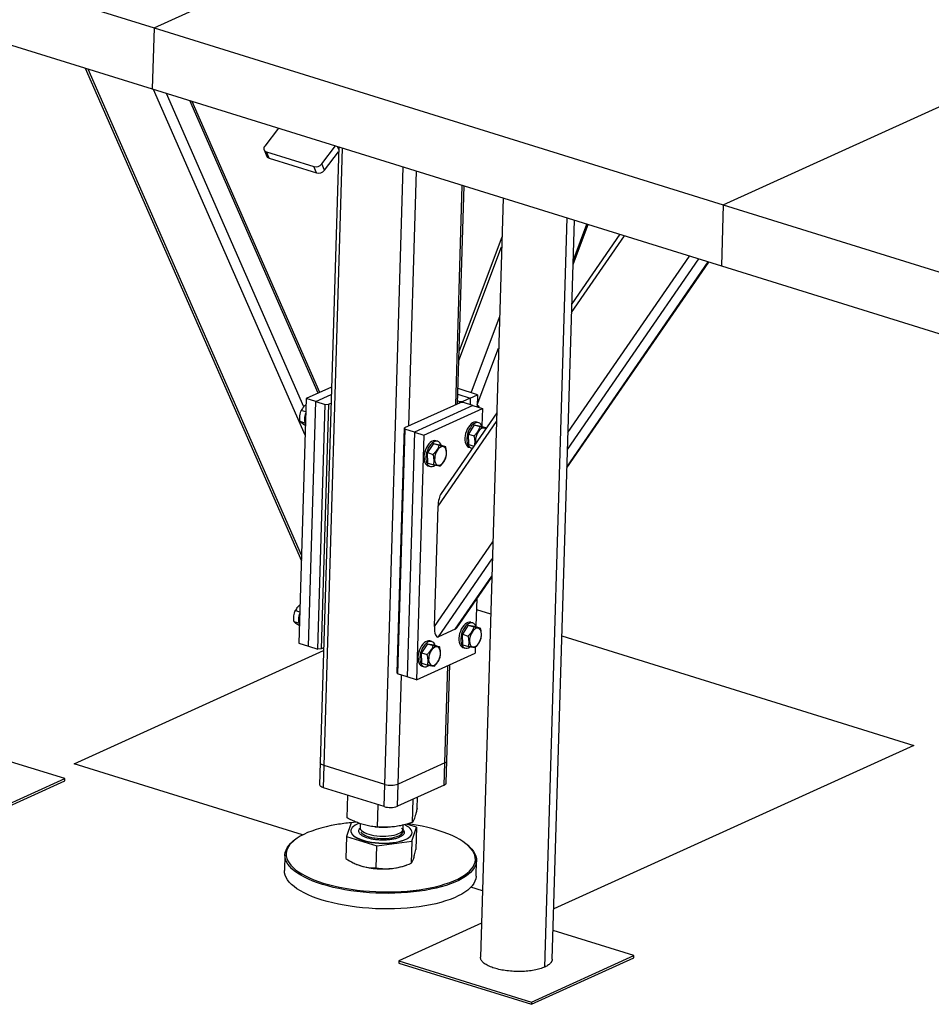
# Model space of a CAD drawing. Header units: millimetres. Extents: x 5 to 589, y 5 to 415.
# Tile 58 of 104: x 394 to 413, y 136 to 157. Entities that reach past the tile are written whole.
import ezdxf

# ---------------------------------------------------------------- set-up
doc = ezdxf.new("R2010")
doc.units = ezdxf.units.MM
doc.layers.add('TRAIT-FORT', color=4, linetype='Continuous', lineweight=25)

msp = doc.modelspace()

# ---------------------------------------------------------------- linework, layer by layer
at = {"layer": 'TRAIT-FORT', "color": 4, "linetype": 'Continuous', "lineweight": 25}
for p, q in [((396.44127, 156.6278), (404.69323, 160.37705)), ((384.56453, 160.32188), (396.44127, 156.6278)), ((384.52628, 159.04491), (396.40302, 155.35083)), ((396.44127, 156.6278), (396.40302, 155.35083)), ((396.44127, 156.6278), (408.31801, 152.93372)), ((408.31801, 152.93372), (416.56997, 156.68297)), ((395.00451, 155.78581), (399.51506, 145.50127)), ((399.51851, 145.61658), (395.06708, 155.76635)), ((396.40302, 155.35083), (408.27976, 151.65675)), ((399.59365, 148.12484), (396.42791, 155.34309)), ((399.56473, 148.71827), (396.69579, 155.25977)), ((399.86141, 149.00119), (397.18301, 155.10822)), ((399.89661, 149.01718), (397.2319, 155.09302)), ((399.03959, 154.53077), (398.75198, 154.15719)), ((399.93966, 153.78779), (400.22726, 154.16136)), ((398.73579, 154.0778), (398.79199, 153.94467)), ((398.78316, 154.03836), (399.77289, 153.73052)), ((398.83936, 153.90522), (398.78316, 154.03836)), ((400.29353, 154.14075), (399.90857, 141.2906)), ((399.98645, 141.22916), (400.37251, 154.11618)), ((399.99585, 153.65465), (400.29043, 154.03728)), ((400.292, 154.08975), (400.26699, 154.149)), ((398.83936, 153.90522), (399.82909, 153.59738)), ((399.99585, 153.65465), (399.93966, 153.78779)), ((399.82909, 153.59738), (399.77289, 153.73052)), ((401.2533, 140.83513), (401.63936, 153.72214)), ((401.75765, 148.3174), (401.91698, 153.6358)), ((402.73392, 148.76097), (402.87107, 153.33904)), ((402.77474, 148.77951), (402.91096, 153.32663)), ((403.7241, 153.07372), (403.24942, 137.22841)), ((408.31801, 152.93372), (408.27976, 151.65675)), ((408.31801, 152.93372), (420.19475, 149.23964)), ((404.59292, 137.02113), (405.06135, 152.65779)), ((404.74874, 137.18325), (405.21092, 152.61126)), ((405.18317, 151.68483), (405.49834, 152.52187)), ((405.18556, 151.76448), (405.47363, 152.52955)), ((406.15659, 152.31713), (405.15871, 150.86823)), ((403.69959, 152.25549), (402.80793, 149.88736)), ((405.15328, 150.68721), (406.2548, 152.28658)), ((402.80184, 149.68436), (403.69351, 152.05249)), ((405.05604, 147.44108), (408.01596, 151.7388)), ((405.05655, 147.45808), (408.00674, 151.74167)), ((405.06751, 147.82401), (407.80821, 151.80342)), ((405.07814, 148.17895), (407.61564, 151.86331)), ((408.27976, 151.65675), (420.1565, 147.96267)), ((403.05682, 149.01079), (403.64955, 150.58499)), ((403.18532, 148.76087), (403.63031, 149.94268)), ((400.1434, 149.12931), (399.61657, 148.88995)), ((403.19155, 148.96889), (402.78421, 149.09558)), ((399.61657, 148.88995), (399.46356, 143.78207)), ((399.81452, 148.82838), (399.61657, 148.88995)), ((399.6615, 143.7205), (399.81452, 148.82838)), ((399.81452, 148.82838), (400.1388, 148.97571)), ((399.81452, 148.82838), (400.01247, 148.76681)), ((402.77658, 148.8411), (402.81637, 148.82872)), ((402.78074, 148.97991), (403.03901, 148.89958)), ((402.81545, 148.79801), (402.81637, 148.82872)), ((402.81637, 148.82872), (402.88647, 148.83027)), ((402.88647, 148.83027), (402.88568, 148.80388)), ((403.03901, 148.89958), (402.88647, 148.83027)), ((403.03901, 148.89958), (403.03485, 148.76077)), ((403.03901, 148.89958), (403.19155, 148.96889)), ((403.19155, 148.96889), (403.18393, 148.7144)), ((399.60823, 148.61128), (399.51214, 148.64117)), ((399.85945, 143.65893), (400.01247, 148.76681)), ((400.08256, 148.76836), (399.92954, 143.66048)), ((400.01247, 148.76681), (400.08256, 148.76836)), ((400.08256, 148.76836), (400.13327, 148.7914)), ((402.82545, 148.80255), (401.66613, 148.27582)), ((403.09349, 148.74253), (401.87315, 148.18807)), ((402.0711, 148.12651), (403.29144, 148.68096)), ((402.89555, 148.8041), (402.82545, 148.80255)), ((403.09349, 148.74253), (402.89555, 148.8041)), ((403.09349, 148.74253), (403.29144, 148.68096)), ((403.29144, 148.68096), (403.28064, 148.32064)), ((399.58283, 148.37679), (399.48688, 148.40663)), ((402.36508, 146.63883), (403.58437, 148.40919)), ((403.58979, 148.59021), (402.4323, 146.90957)), ((401.51311, 143.16793), (401.66613, 148.27582)), ((401.67521, 148.24964), (401.52219, 143.14176)), ((401.66613, 148.27582), (401.67521, 148.24964)), ((401.87315, 148.18807), (401.67521, 148.24964)), ((403.12235, 148.33886), (402.99881, 148.14716)), ((403.12235, 148.33886), (403.24103, 148.30195)), ((403.12235, 148.33886), (403.25761, 148.31283)), ((403.21574, 148.38372), (403.17615, 148.39603)), ((403.25761, 148.31283), (403.37385, 148.27667)), ((401.87315, 148.18807), (401.72014, 143.08019)), ((401.87315, 148.18807), (402.0711, 148.12651)), ((402.0711, 148.12651), (401.91808, 143.01862)), ((402.3615, 147.9956), (402.32192, 148.00791)), ((402.99881, 148.14716), (403.11749, 148.11025)), ((403.01052, 147.92943), (402.99881, 148.14716)), ((402.26811, 147.95074), (402.14457, 147.75904)), ((402.26811, 147.95074), (402.38679, 147.91383)), ((402.26811, 147.95074), (402.40337, 147.92471)), ((402.40337, 147.92471), (402.52205, 147.88779)), ((403.01052, 147.92943), (403.11279, 147.89762)), ((403.0128, 147.87085), (403.05239, 147.85854)), ((402.14457, 147.75904), (402.26325, 147.72213)), ((402.15629, 147.54131), (402.14457, 147.75904)), ((402.15629, 147.54131), (402.27497, 147.5044)), ((402.15857, 147.48273), (402.19815, 147.47042)), ((402.28994, 144.13057), (402.36508, 146.63883)), ((402.28994, 144.13057), (403.50923, 145.90093)), ((402.37369, 143.91268), (403.49859, 145.546)), ((402.72454, 144.07208), (403.48763, 145.18007)), ((402.75662, 144.1024), (403.48712, 145.16306)), ((403.17236, 144.70604), (403.15545, 144.14146)), ((399.48303, 144.43211), (399.38694, 144.46199)), ((403.16583, 144.48794), (403.46412, 144.39516)), ((399.45763, 144.19761), (399.36168, 144.22746)), ((402.99715, 144.15969), (402.87361, 143.96799)), ((402.99715, 144.15969), (403.11583, 144.12277)), ((402.99715, 144.15969), (403.13241, 144.13365)), ((403.09054, 144.20454), (403.05095, 144.21685)), ((403.13241, 144.13365), (403.25109, 144.09674)), ((402.72454, 144.07208), (402.37369, 143.91268)), ((402.87361, 143.96799), (402.99229, 143.93107)), ((402.88533, 143.75025), (402.87361, 143.96799)), ((404.95094, 143.93271), (412.29334, 141.64897)), ((399.46356, 143.78207), (399.6615, 143.7205)), ((399.6615, 143.7205), (399.85945, 143.65893)), ((399.98026, 143.68352), (399.92954, 143.66048)), ((402.14292, 143.77157), (402.01938, 143.57987)), ((402.14292, 143.77157), (402.26159, 143.73465)), ((402.14292, 143.77157), (402.27817, 143.74553)), ((402.23631, 143.81642), (402.19672, 143.82874)), ((402.27817, 143.74553), (402.39685, 143.70862)), ((402.88533, 143.75025), (403.004, 143.71334)), ((402.8876, 143.69167), (402.92719, 143.67936)), ((403.14193, 143.69014), (403.13842, 143.57308)), ((394.76894, 141.26202), (399.97862, 143.62902)), ((399.92954, 143.66048), (399.85945, 143.65893)), ((401.91808, 143.01862), (403.13842, 143.57308)), ((402.01938, 143.57987), (402.13805, 143.54295)), ((402.03109, 143.36213), (402.01938, 143.57987)), ((402.03109, 143.36213), (402.14977, 143.32522)), ((402.03337, 143.30355), (402.07296, 143.29124)), ((402.50996, 141.28488), (402.57078, 143.31517)), ((402.55151, 141.32815), (402.6116, 143.33372)), ((401.52219, 143.14176), (401.51311, 143.16793)), ((401.72014, 143.08019), (401.52219, 143.14176)), ((401.53369, 140.84132), (401.60186, 143.11698)), ((401.91808, 143.01862), (401.72014, 143.08019)), ((412.29334, 141.64897), (404.78026, 138.23543)), ((394.57575, 140.95409), (392.89001, 141.47841)), ((399.53968, 139.77815), (394.76894, 141.26202)), ((399.90857, 141.2906), (399.89466, 140.82624)), ((399.97254, 140.76481), (399.98645, 141.22916)), ((401.2533, 140.83513), (399.98645, 141.22916)), ((402.50996, 141.28488), (401.53369, 140.84132)), ((402.49605, 140.82053), (402.50996, 141.28488)), ((402.5376, 140.8638), (402.55151, 141.32815)), ((392.43877, 139.93735), (394.57436, 140.90765)), ((392.44016, 139.98379), (394.57575, 140.95409)), ((394.57436, 140.90765), (394.57575, 140.95409)), ((401.23939, 140.37077), (401.2533, 140.83513)), ((401.51978, 140.37696), (401.53369, 140.84132)), ((402.49605, 140.82053), (401.51978, 140.37696)), ((401.23939, 140.37077), (399.97254, 140.76481)), ((400.46773, 140.1367), (400.4818, 140.60641)), ((401.10211, 139.94387), (401.11605, 140.40914)), ((401.83217, 140.04009), (401.84671, 140.52551)), ((401.92786, 140.32913), (401.93494, 140.56559)), ((400.55171, 140.03484), (400.45602, 139.7458)), ((400.65208, 140.04807), (400.55171, 140.03484)), ((400.74105, 140.01439), (400.73863, 139.93362)), ((401.63822, 139.90667), (401.64059, 139.98582)), ((401.91615, 139.93823), (401.70588, 140.00215)), ((400.54763, 139.86579), (400.5475, 139.86115)), ((401.05686, 139.94757), (401.08042, 139.94533)), ((401.29774, 139.93882), (401.31106, 139.93928)), ((401.63497, 139.88853), (401.63822, 139.90667)), ((401.82005, 139.79713), (401.82467, 139.82289)), ((401.82046, 139.64919), (401.91615, 139.93823)), ((401.82467, 139.82289), (401.82481, 139.82753)), ((401.91615, 139.93823), (401.90234, 139.47751)), ((399.36824, 139.66903), (399.34473, 139.65018)), ((400.45602, 139.7458), (400.44222, 139.28507)), ((400.45602, 139.7458), (401.0904, 139.55297)), ((401.0904, 139.55297), (401.82046, 139.64919)), ((401.82046, 139.64919), (401.80666, 139.18846)), ((399.17078, 139.36093), (399.16104, 139.03589)), ((401.0766, 139.09225), (401.0904, 139.55297)), ((403.01266, 139.5403), (402.99032, 139.56052)), ((400.65949, 139.16741), (400.66749, 139.16402)), ((403.15924, 138.91611), (403.16898, 139.24116)), ((401.66317, 139.13419), (401.70652, 139.14956)), ((403.29085, 138.61141), (403.05039, 138.6862)), ((403.2706, 137.93538), (401.54567, 137.15166)), ((406.4525, 137.26001), (404.76675, 137.78433)), ((401.54567, 137.15166), (401.54427, 137.10523)), ((401.54427, 137.10523), (404.31551, 136.24327)), ((401.54567, 137.15166), (404.3169, 136.28971)), ((404.31551, 136.24327), (406.4511, 137.21357)), ((404.3169, 136.28971), (406.4525, 137.26001)), ((406.4511, 137.21357), (406.4525, 137.26001)), ((404.3169, 136.28971), (404.31551, 136.24327))]:
    msp.add_line(p, q, dxfattribs=at)
at = {"layer": 'TRAIT-FORT', "color": 4, "linetype": 'Continuous', "lineweight": 25, "flags": 128}
for points in [[(403.17615, 148.39603), (403.17257, 148.39706), (403.14476, 148.39984), (403.11534, 148.39405), (403.08524, 148.37989), (403.05544, 148.3578), (403.0269, 148.32851), (403.00053, 148.29295), (402.97717, 148.25225), (402.95759, 148.20774), (402.94241, 148.16085)], [(403.28758, 148.3035), (403.27738, 148.32729), (403.25943, 148.35414), (403.23746, 148.3735), (403.21216, 148.38475), (403.18435, 148.38752), (403.15492, 148.38174), (403.12483, 148.36757), (403.09503, 148.34549), (403.06649, 148.3162), (403.04011, 148.28063), (403.01676, 148.23994), (402.99718, 148.19543), (402.982, 148.14853)], [(403.35896, 148.25505), (403.34772, 148.26381), (403.32575, 148.27251), (403.30145, 148.27271), (403.27589, 148.26441), (403.25019, 148.24796), (403.22547, 148.22408), (403.20282, 148.19382), (403.18321, 148.1585), (403.16751, 148.11966), (403.15641, 148.079), (403.15038, 148.0383), (403.1497, 147.99934)], [(402.32192, 148.00791), (402.31833, 148.00894), (402.29052, 148.01172), (402.2611, 148.00593), (402.231, 147.99177), (402.2012, 147.96969), (402.17266, 147.94039), (402.14629, 147.90483), (402.12294, 147.86413), (402.10335, 147.81962), (402.08817, 147.77273)], [(402.43334, 147.91538), (402.42314, 147.93917), (402.4052, 147.96602), (402.38322, 147.98538), (402.35792, 147.99663), (402.33011, 147.9994), (402.30069, 147.99362), (402.27059, 147.97946), (402.24079, 147.95737), (402.21225, 147.92808), (402.18588, 147.89251), (402.16253, 147.85182), (402.14294, 147.80731), (402.12776, 147.76041)], [(402.94241, 148.16085), (402.93211, 148.11307), (402.92704, 148.06594), (402.92734, 148.02099), (402.93302, 147.97965), (402.94389, 147.94325), (402.95959, 147.91297), (402.97964, 147.88977), (403.00337, 147.8744), (403.0128, 147.87085)], [(402.982, 148.14853), (402.9717, 148.10075), (402.96663, 148.05363), (402.96693, 148.00867), (402.97261, 147.96733), (402.98348, 147.93094), (402.99918, 147.90065), (403.01922, 147.87745), (403.04296, 147.86209), (403.06962, 147.85505), (403.08323, 147.8547)], [(403.1497, 147.99934), (403.15439, 147.96381), (403.1554, 147.95949)], [(402.29546, 147.61122), (402.30015, 147.57569), (402.31001, 147.54516), (402.32461, 147.52095), (402.3433, 147.50413), (402.36527, 147.49543), (402.38957, 147.49522), (402.41513, 147.50353), (402.44083, 147.51998), (402.46554, 147.54386), (402.4882, 147.57412), (402.50781, 147.60944), (402.52351, 147.64828), (402.53461, 147.68894), (402.54064, 147.72964), (402.54132, 147.7686), (402.53663, 147.80412), (402.52677, 147.83466), (402.51218, 147.85886), (402.49348, 147.87569), (402.47151, 147.88439), (402.44721, 147.88459), (402.42166, 147.87629), (402.39596, 147.85984), (402.37124, 147.83596), (402.34858, 147.8057), (402.32897, 147.77038), (402.31327, 147.73154), (402.30217, 147.69088), (402.29615, 147.65018), (402.29546, 147.61122)], [(402.08817, 147.77273), (402.07788, 147.72495), (402.0728, 147.67782), (402.07311, 147.63287), (402.07878, 147.59153), (402.08965, 147.55513), (402.10536, 147.52485), (402.1254, 147.50165), (402.14913, 147.48628), (402.15857, 147.48273)], [(402.12776, 147.76041), (402.11747, 147.71263), (402.11239, 147.66551), (402.1127, 147.62056), (402.11837, 147.57921), (402.12924, 147.54282), (402.14495, 147.51253), (402.16499, 147.48933), (402.18872, 147.47397), (402.21538, 147.46693), (402.24411, 147.46844), (402.274, 147.47845), (402.30406, 147.49665), (402.30481, 147.49721)], [(403.05095, 144.21685), (403.04737, 144.21788), (403.01956, 144.22066), (402.99014, 144.21487), (402.96004, 144.20071), (402.93024, 144.17863), (402.9017, 144.14933), (402.87533, 144.11377), (402.85198, 144.07308), (402.83239, 144.02857), (402.81721, 143.98167)], [(403.16238, 144.12433), (403.15218, 144.14811), (403.13424, 144.17496), (403.11226, 144.19432), (403.08696, 144.20557), (403.05915, 144.20835), (403.02973, 144.20256), (402.99963, 144.1884), (402.96983, 144.16631), (402.94129, 144.13702), (402.91492, 144.10145), (402.89157, 144.06076), (402.87198, 144.01625), (402.8568, 143.96936)], [(403.0245, 143.82016), (403.02919, 143.78464), (403.03905, 143.7541), (403.05364, 143.7299), (403.07234, 143.71307), (403.09431, 143.70437), (403.11861, 143.70417), (403.14417, 143.71247), (403.16987, 143.72892), (403.19458, 143.7528), (403.21724, 143.78306), (403.23685, 143.81838), (403.25255, 143.85722), (403.26365, 143.89788), (403.26968, 143.93858), (403.27036, 143.97754), (403.26567, 144.01307), (403.25581, 144.0436), (403.24122, 144.06781), (403.22252, 144.08463), (403.20055, 144.09333), (403.17625, 144.09354), (403.15069, 144.08523), (403.125, 144.06878), (403.10028, 144.0449), (403.07762, 144.01464), (403.05801, 143.97932), (403.04231, 143.94048), (403.03121, 143.89983), (403.02518, 143.85913), (403.0245, 143.82016)], [(402.81721, 143.98167), (402.80692, 143.93389), (402.80184, 143.88677), (402.80215, 143.84181), (402.80782, 143.80047), (402.81869, 143.76407), (402.8344, 143.73379), (402.85444, 143.71059), (402.87817, 143.69522), (402.8876, 143.69167)], [(402.8568, 143.96936), (402.84651, 143.92158), (402.84143, 143.87445), (402.84174, 143.8295), (402.84741, 143.78816), (402.85828, 143.75176), (402.87399, 143.72148), (402.89403, 143.69828), (402.91776, 143.68291), (402.94442, 143.67587), (402.97315, 143.67738), (403.00303, 143.6874), (403.0331, 143.70559), (403.03385, 143.70615)], [(402.19672, 143.82874), (402.19314, 143.82977), (402.16533, 143.83254), (402.1359, 143.82675), (402.10581, 143.81259), (402.07601, 143.79051), (402.04746, 143.76121), (402.02109, 143.72565), (401.99774, 143.68496), (401.97816, 143.64045), (401.96298, 143.59355)], [(402.30815, 143.73621), (402.29795, 143.75999), (402.28, 143.78684), (402.25802, 143.8062), (402.23272, 143.81745), (402.20492, 143.82023), (402.17549, 143.81444), (402.1454, 143.80028), (402.1156, 143.77819), (402.08705, 143.7489), (402.06068, 143.71334), (402.03733, 143.67264), (402.01775, 143.62813), (402.00256, 143.58124)], [(402.17027, 143.43204), (402.17496, 143.39652), (402.18481, 143.36599), (402.19941, 143.34178), (402.2181, 143.32496), (402.24008, 143.31625), (402.26437, 143.31605), (402.28993, 143.32435), (402.31563, 143.3408), (402.34035, 143.36468), (402.36301, 143.39494), (402.38261, 143.43026), (402.39831, 143.4691), (402.40942, 143.50976), (402.41544, 143.55046), (402.41612, 143.58942), (402.41143, 143.62495), (402.40157, 143.65548), (402.38698, 143.67969), (402.36829, 143.69651), (402.34631, 143.70521), (402.32201, 143.70542), (402.29646, 143.69711), (402.27076, 143.68066), (402.24604, 143.65678), (402.22338, 143.62652), (402.20378, 143.5912), (402.18808, 143.55237), (402.17697, 143.51171), (402.17095, 143.47101), (402.17027, 143.43204)], [(401.96298, 143.59355), (401.95268, 143.54577), (401.9476, 143.49865), (401.94791, 143.45369), (401.95359, 143.41235), (401.96445, 143.37595), (401.98016, 143.34567), (402.0002, 143.32247), (402.02393, 143.3071), (402.03337, 143.30355)], [(402.00256, 143.58124), (401.99227, 143.53346), (401.98719, 143.48633), (401.9875, 143.44138), (401.99318, 143.40004), (402.00404, 143.36364), (402.01975, 143.33336), (402.03979, 143.31016), (402.06352, 143.29479), (402.09018, 143.28775), (402.11892, 143.28926), (402.1488, 143.29928), (402.17887, 143.31747), (402.17962, 143.31803)], [(399.98645, 141.22916), (399.9579, 141.23984), (399.93514, 141.25223), (399.91904, 141.26587), (399.91022, 141.28023), (399.90857, 141.2906)], [(399.98645, 141.22916), (399.9579, 141.23984), (399.93514, 141.25223), (399.91904, 141.26587), (399.91022, 141.28023), (399.90857, 141.2906)], [(399.97254, 140.76481), (399.94399, 140.77548), (399.92123, 140.78788), (399.90512, 140.80152), (399.8963, 140.81588), (399.89466, 140.82624)], [(400.25265, 139.99481), (400.13796, 139.97364), (400.02788, 139.94958), (399.9229, 139.92272), (399.82349, 139.89318), (399.7301, 139.86111), (399.64314, 139.82664), (399.56301, 139.78992), (399.49005, 139.75113), (399.4246, 139.71043), (399.36695, 139.668), (399.31736, 139.62404), (399.27604, 139.57874), (399.24318, 139.5323), (399.21893, 139.48493), (399.2034, 139.43685), (399.19665, 139.38826), (399.19872, 139.33939), (399.20959, 139.29045), (399.22923, 139.24166), (399.25753, 139.19324), (399.29438, 139.14541), (399.33961, 139.09837), (399.39301, 139.05235), (399.45436, 139.00753), (399.52337, 138.96414), (399.59974, 138.92235), (399.68312, 138.88235), (399.77314, 138.84433), (399.86941, 138.80845), (399.97149, 138.77488), (400.07892, 138.74376), (400.19123, 138.71523), (400.30791, 138.68942), (400.42845, 138.66645), (400.5523, 138.64642), (400.67891, 138.62941), (400.80772, 138.61551), (400.93815, 138.60477), (401.06961, 138.59725), (401.20153, 138.59297), (401.33331, 138.59196), (401.46436, 138.59422), (401.5941, 138.59974), (401.72195, 138.6085), (401.84734, 138.62045), (401.9697, 138.63554), (402.0885, 138.65372), (402.20319, 138.67488), (402.31327, 138.69895), (402.41825, 138.72581), (402.51766, 138.75534), (402.61105, 138.78742), (402.69801, 138.82189), (402.77814, 138.8586), (402.8511, 138.8974), (402.91654, 138.9381), (402.9742, 138.98053), (403.02379, 139.02449), (403.06511, 139.06979), (403.09797, 139.11623), (403.12222, 139.16359), (403.13775, 139.21168), (403.1445, 139.26026), (403.14243, 139.30913), (403.13155, 139.35807), (403.11192, 139.40686), (403.08362, 139.45528), (403.04677, 139.50312), (403.00154, 139.55015), (402.94813, 139.59618), (402.88679, 139.64099), (402.81778, 139.68439), (402.74141, 139.72618), (402.65803, 139.76618), (402.568, 139.8042), (402.47174, 139.84007), (402.36966, 139.87365), (402.26223, 139.90477), (402.14992, 139.93329), (402.03323, 139.9591), (401.9127, 139.98207), (401.78885, 140.00211), (401.72982, 140.01046)], [(400.72278, 140.02125), (400.67951, 140.0036), (400.63709, 139.98151), (400.60238, 139.95753), (400.57587, 139.93199), (400.55793, 139.90525), (400.54881, 139.87769), (400.54863, 139.84969), (400.55741, 139.82166), (400.57501, 139.79397), (400.60119, 139.76702), (400.63559, 139.74119), (400.67771, 139.71684), (400.72697, 139.69431), (400.78268, 139.67393), (400.84406, 139.65596), (400.91024, 139.64068), (400.98029, 139.62828), (401.05323, 139.61895), (401.12804, 139.61282), (401.20367, 139.60997), (401.27905, 139.61044), (401.35313, 139.61423), (401.42486, 139.62128), (401.49325, 139.6315), (401.55733, 139.64473), (401.61619, 139.6608), (401.66902, 139.67948), (401.71508, 139.70051), (401.75371, 139.72358), (401.78437, 139.74839), (401.80663, 139.77457), (401.82019, 139.80177), (401.82019, 139.80177)], [(401.82019, 139.80177), (401.82485, 139.8296), (401.82054, 139.85767), (401.80733, 139.88558), (401.7854, 139.91294), (401.75506, 139.93938), (401.71673, 139.96451), (401.67096, 139.98799), (401.66371, 139.99125)], [(400.5475, 139.86115), (400.54849, 139.84505), (400.55727, 139.81701), (400.57487, 139.78932), (400.60105, 139.76238), (400.63545, 139.73655), (400.67757, 139.7122), (400.72683, 139.68967), (400.78254, 139.66928), (400.84392, 139.65132), (400.9101, 139.63603), (400.98015, 139.62364), (401.05309, 139.61431), (401.1279, 139.60817), (401.20353, 139.60532), (401.27891, 139.6058), (401.35299, 139.60959), (401.42472, 139.61664), (401.49311, 139.62685), (401.55719, 139.64009), (401.61605, 139.65616), (401.66888, 139.67484), (401.71494, 139.69586), (401.75357, 139.71894), (401.78423, 139.74375), (401.8065, 139.76993), (401.82005, 139.79713)], [(400.73863, 139.93362), (400.74036, 139.91701), (400.75026, 139.89382), (400.76869, 139.87114), (400.79528, 139.84942), (400.82953, 139.82907), (400.87076, 139.8105), (400.91818, 139.79406), (400.97086, 139.78007), (401.02777, 139.76882), (401.08781, 139.7605), (401.1498, 139.7553), (401.21255, 139.7533), (401.27483, 139.75455), (401.33543, 139.75902), (401.39316, 139.76663), (401.44691, 139.77723), (401.49563, 139.79061), (401.53837, 139.80651), (401.5743, 139.82462), (401.60272, 139.84459), (401.62307, 139.86603), (401.63497, 139.88853)], [(400.75194, 139.83871), (400.75257, 139.83782), (400.77308, 139.81534), (400.80165, 139.79392), (400.83771, 139.77398), (400.88057, 139.75591), (400.92939, 139.74006), (400.98322, 139.72673), (401.04102, 139.71619), (401.10166, 139.70864), (401.16396, 139.70423), (401.22671, 139.70304), (401.28868, 139.7051), (401.34867, 139.71037), (401.40551, 139.71874), (401.4581, 139.73005), (401.50541, 139.74409), (401.54652, 139.76057), (401.58063, 139.77918), (401.60708, 139.79956), (401.62535, 139.82131), (401.63508, 139.844), (401.6361, 139.86719), (401.62837, 139.89044), (401.61205, 139.91328), (401.60154, 139.92371)], [(403.01266, 139.5403), (403.02402, 139.5298), (403.06982, 139.48216), (403.10714, 139.43372), (403.1358, 139.38469), (403.15568, 139.33528), (403.16669, 139.28573), (403.16879, 139.23623), (403.16196, 139.18703), (403.14623, 139.13834), (403.12167, 139.09037), (403.0884, 139.04335), (403.04656, 138.99748), (402.99633, 138.95296), (402.93795, 138.91), (402.87167, 138.86878), (402.79779, 138.82949), (402.71664, 138.79231), (402.62859, 138.7574), (402.53401, 138.72492), (402.43335, 138.69502), (402.32704, 138.66782), (402.21557, 138.64345), (402.09942, 138.62201), (401.97912, 138.60361), (401.85521, 138.58832), (401.72824, 138.57622), (401.59877, 138.56735), (401.46739, 138.56176), (401.33468, 138.55947), (401.20123, 138.5605), (401.06764, 138.56483), (400.93451, 138.57245), (400.80243, 138.58332), (400.67199, 138.5974), (400.54378, 138.61462), (400.41836, 138.63491), (400.2963, 138.65817), (400.17814, 138.68431), (400.06441, 138.71319), (399.95561, 138.74471), (399.85224, 138.77871), (399.75476, 138.81504), (399.66359, 138.85354), (399.57916, 138.89404), (399.50182, 138.93636), (399.43194, 138.98031), (399.36982, 139.02569), (399.31574, 139.0723), (399.26994, 139.11993), (399.23262, 139.16837), (399.20396, 139.2174), (399.18408, 139.26681), (399.17306, 139.31637), (399.17097, 139.36586), (399.1778, 139.41506), (399.19353, 139.46375), (399.21809, 139.51172), (399.25136, 139.55874), (399.2932, 139.60461), (399.34343, 139.64913), (399.34473, 139.65018)], [(400.66749, 139.16402), (400.69671, 139.15232), (400.7577, 139.13163)], [(402.08968, 138.29696), (401.96938, 138.27856), (401.84547, 138.26327), (401.7185, 138.25117), (401.58903, 138.2423), (401.45765, 138.23671), (401.32494, 138.23442), (401.19149, 138.23545), (401.0579, 138.23978), (400.92477, 138.2474), (400.79269, 138.25827), (400.66226, 138.27235), (400.53404, 138.28957), (400.40862, 138.30986), (400.28656, 138.33312), (400.1684, 138.35926), (400.05467, 138.38815), (399.94588, 138.41966), (399.84251, 138.45366), (399.74502, 138.48999), (399.65386, 138.52849), (399.56942, 138.56899), (399.49208, 138.61131), (399.4222, 138.65526), (399.36008, 138.70064), (399.306, 138.74725), (399.2602, 138.79488), (399.22288, 138.84332), (399.19422, 138.89235), (399.17434, 138.94176), (399.16332, 138.99132), (399.16104, 139.03589)], [(403.15924, 138.91611), (403.15905, 138.91119), (403.15222, 138.86199), (403.13649, 138.81329), (403.11193, 138.76533), (403.07866, 138.7183), (403.03682, 138.67243), (402.98659, 138.62791), (402.92821, 138.58495), (402.86193, 138.54373), (402.78806, 138.50445), (402.70691, 138.46727), (402.61885, 138.43236), (402.52428, 138.39988), (402.42361, 138.36997), (402.3173, 138.34277), (402.20583, 138.3184), (402.08968, 138.29696)]]:
    msp.add_lwpolyline(points, dxfattribs=at)
at = {"layer": 'TRAIT-FORT', "color": 4, "linetype": 'Continuous', "lineweight": 25}
for centre, radius, start, end in [((398.80156, 154.10669), 0.07077, 134.469103, 254.934932), ((398.85711, 153.9747), 0.07171, 204.763174, 255.669156), ((399.81143, 153.88972), 0.1638, 256.390666, 321.516756), ((399.86763, 153.75658), 0.1638, 256.390666, 321.516756), ((399.95542, 148.44577), 0.37692, 157.327935, 199.240233), ((399.83022, 144.2666), 0.37692, 157.327935, 199.240233), ((402.49725, 141.33868), 0.05528, 283.295255, 349.017157), ((401.38407, 141.26486), 0.44919, 253.074122, 289.45572), ((402.48334, 140.87433), 0.05528, 283.295255, 349.017157), ((401.37016, 140.80051), 0.44919, 253.074122, 289.45572), ((400.9596, 135.76349), 4.28997, 95.459696, 99.485051), ((401.23961, 141.62878), 1.69096, 264.598003, 271.970165), ((401.21681, 140.774), 1.70533, 254.382113, 277.517609), ((401.31083, 140.16531), 1.08965, 276.803668, 288.865354)]:
    msp.add_arc(centre, radius, start, end, dxfattribs=at)
for centre, start_param, end_param in [((402.45661, 146.68041), 0.54346077, 1.76172901), ((402.38147, 144.17215), 1.76172901, 3.33252534), ((402.73231, 144.33156), 3.33252534, 3.68505343)]:
    msp.add_ellipse(centre, major_axis=(0.025, 0.26265), ratio=0.33651783, start_param=start_param, end_param=end_param, dxfattribs=at)
for points, knots in [([(399.48688, 148.40663), (399.48408, 148.43834), (399.47945, 148.49079), (399.48808, 148.56208), (399.50018, 148.60809), (399.50948, 148.63382), (399.51214, 148.64117)], [0, 0, 0, 0, 0.38554949, 0.63764185, 0.89654625, 1, 1, 1, 1]), ([(399.61276, 148.76264), (399.60997, 148.76059), (399.59061, 148.74632), (399.56323, 148.71843), (399.53269, 148.67951), (399.51903, 148.65403), (399.51214, 148.64117)], [0, 0, 0, 0, 0.05822351, 0.40443538, 0.69948897, 1, 1, 1, 1]), ([(403.18459, 148.75894), (403.18478, 148.75873), (403.19747, 148.74445), (403.21032, 148.72504), (403.2212, 148.70594), (403.22338, 148.70213)], [0, 0, 0, 0, 0.011646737, 0.802662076, 1, 1, 1, 1]), ([(399.60218, 148.32345), (399.58784, 148.33202), (399.55883, 148.34935), (399.52564, 148.37197), (399.5017, 148.39118), (399.49185, 148.40145), (399.48688, 148.40663)], [0, 0, 0, 0, 0.26460494, 0.53494775, 0.76534313, 1, 1, 1, 1]), ([(403.24103, 148.30195), (403.23465, 148.28396), (403.22174, 148.24759), (403.19284, 148.19676), (403.15742, 148.15058), (403.13088, 148.12378), (403.11749, 148.11025)], [0, 0, 0, 0, 0.26460494, 0.53494775, 0.76534313, 1, 1, 1, 1]), ([(403.24103, 148.30195), (403.25711, 148.29834), (403.28962, 148.29104), (403.32799, 148.28327), (403.35689, 148.27827), (403.36978, 148.2767), (403.37628, 148.27591)], [0, 0, 0, 0, 0.26460494, 0.53494775, 0.76534313, 1, 1, 1, 1]), ([(403.13349, 147.92768), (403.13584, 147.94212), (403.14096, 147.97353), (403.13652, 148.02789), (403.12741, 148.07466), (403.11969, 148.10235), (403.11749, 148.11025)], [0, 0, 0, 0, 0.25871456, 0.56284385, 0.87519131, 1, 1, 1, 1]), ([(402.38679, 147.91383), (402.38041, 147.89584), (402.36751, 147.85948), (402.3386, 147.80864), (402.30318, 147.76246), (402.27664, 147.73566), (402.26325, 147.72213)], [0, 0, 0, 0, 0.26460494, 0.53494775, 0.76534313, 1, 1, 1, 1]), ([(402.38679, 147.91383), (402.40287, 147.91022), (402.43538, 147.90292), (402.47375, 147.89515), (402.50266, 147.89015), (402.51554, 147.88858), (402.52205, 147.88779)], [0, 0, 0, 0, 0.26460494, 0.53494775, 0.76534313, 1, 1, 1, 1]), ([(402.53376, 147.67006), (402.53828, 147.69589), (402.54576, 147.73861), (402.54127, 147.80535), (402.53195, 147.85221), (402.52425, 147.87989), (402.52205, 147.88779)], [0, 0, 0, 0, 0.38554949, 0.63764185, 0.89654625, 1, 1, 1, 1]), ([(402.27497, 147.5044), (402.27949, 147.53023), (402.28697, 147.57295), (402.28247, 147.63969), (402.27316, 147.68655), (402.26545, 147.71423), (402.26325, 147.72213)], [0, 0, 0, 0, 0.38554949, 0.63764185, 0.89654625, 1, 1, 1, 1]), ([(402.41022, 147.47836), (402.42528, 147.49365), (402.45574, 147.52456), (402.49107, 147.57339), (402.51706, 147.6225), (402.52816, 147.65411), (402.53376, 147.67006)], [0, 0, 0, 0, 0.26460494, 0.53494775, 0.76534313, 1, 1, 1, 1]), ([(402.41022, 147.47836), (402.40282, 147.47927), (402.38786, 147.48111), (402.35591, 147.48688), (402.31759, 147.49481), (402.28926, 147.50118), (402.27497, 147.5044)], [0, 0, 0, 0, 0.26460494, 0.53494775, 0.76534313, 1, 1, 1, 1]), ([(399.48756, 144.58346), (399.48478, 144.58141), (399.46541, 144.56714), (399.43803, 144.53925), (399.40749, 144.50033), (399.39384, 144.47485), (399.38694, 144.46199)], [0, 0, 0, 0, 0.05822351, 0.40443538, 0.69948897, 1, 1, 1, 1]), ([(399.36168, 144.22746), (399.35888, 144.25917), (399.35425, 144.31161), (399.36289, 144.38291), (399.37498, 144.42892), (399.38429, 144.45465), (399.38694, 144.46199)], [0, 0, 0, 0, 0.38554949, 0.63764185, 0.89654625, 1, 1, 1, 1]), ([(399.47699, 144.14428), (399.46264, 144.15285), (399.43363, 144.17017), (399.40044, 144.19279), (399.3765, 144.212), (399.36665, 144.22227), (399.36168, 144.22746)], [0, 0, 0, 0, 0.26460494, 0.53494775, 0.76534313, 1, 1, 1, 1]), ([(403.11583, 144.12277), (403.10945, 144.10478), (403.09655, 144.06842), (403.06764, 144.01758), (403.03222, 143.97141), (403.00568, 143.9446), (402.99229, 143.93107)], [0, 0, 0, 0, 0.26460494, 0.53494775, 0.76534313, 1, 1, 1, 1]), ([(403.11583, 144.12277), (403.13191, 144.11916), (403.16442, 144.11186), (403.20279, 144.1041), (403.23169, 144.09909), (403.24458, 144.09753), (403.25109, 144.09674)], [0, 0, 0, 0, 0.26460494, 0.53494775, 0.76534313, 1, 1, 1, 1]), ([(403.2628, 143.879), (403.26732, 143.90483), (403.2748, 143.94756), (403.2703, 144.0143), (403.26099, 144.06115), (403.25329, 144.08883), (403.25109, 144.09674)], [0, 0, 0, 0, 0.38554949, 0.63764185, 0.89654625, 1, 1, 1, 1]), ([(403.004, 143.71334), (403.00853, 143.73917), (403.01601, 143.78189), (403.01151, 143.84863), (403.0022, 143.89549), (402.99449, 143.92317), (402.99229, 143.93107)], [0, 0, 0, 0, 0.38554949, 0.63764185, 0.89654625, 1, 1, 1, 1]), ([(402.26159, 143.73465), (402.25521, 143.71666), (402.24231, 143.6803), (402.2134, 143.62946), (402.17799, 143.58329), (402.15145, 143.55648), (402.13805, 143.54295)], [0, 0, 0, 0, 0.26460494, 0.53494775, 0.76534313, 1, 1, 1, 1]), ([(402.26159, 143.73465), (402.27767, 143.73104), (402.31018, 143.72375), (402.34856, 143.71598), (402.37746, 143.71097), (402.39035, 143.70941), (402.39685, 143.70862)], [0, 0, 0, 0, 0.26460494, 0.53494775, 0.76534313, 1, 1, 1, 1]), ([(402.40857, 143.49088), (402.41309, 143.51671), (402.42057, 143.55944), (402.41607, 143.62618), (402.40676, 143.67303), (402.39905, 143.70071), (402.39685, 143.70862)], [0, 0, 0, 0, 0.38554949, 0.63764185, 0.89654625, 1, 1, 1, 1]), ([(403.13926, 143.6873), (403.13186, 143.68821), (403.1169, 143.69005), (403.08495, 143.69582), (403.04662, 143.70376), (403.0183, 143.71012), (403.004, 143.71334)], [0, 0, 0, 0, 0.26460494, 0.53494775, 0.76534313, 1, 1, 1, 1]), ([(403.13926, 143.6873), (403.15432, 143.70259), (403.18478, 143.7335), (403.2201, 143.78234), (403.2461, 143.83144), (403.2572, 143.86305), (403.2628, 143.879)], [0, 0, 0, 0, 0.26460494, 0.53494775, 0.76534313, 1, 1, 1, 1]), ([(402.14977, 143.32522), (402.15429, 143.35105), (402.16177, 143.39378), (402.15727, 143.46051), (402.14796, 143.50737), (402.14025, 143.53505), (402.13805, 143.54295)], [0, 0, 0, 0, 0.38554949, 0.63764185, 0.89654625, 1, 1, 1, 1]), ([(402.28502, 143.29918), (402.30009, 143.31447), (402.33054, 143.34538), (402.36587, 143.39422), (402.39186, 143.44332), (402.40296, 143.47493), (402.40857, 143.49088)], [0, 0, 0, 0, 0.26460494, 0.53494775, 0.76534313, 1, 1, 1, 1]), ([(402.28502, 143.29918), (402.27763, 143.30009), (402.26267, 143.30193), (402.23071, 143.3077), (402.19239, 143.31564), (402.16406, 143.32201), (402.14977, 143.32522)], [0, 0, 0, 0, 0.26460494, 0.53494775, 0.76534313, 1, 1, 1, 1]), ([(401.92786, 140.32913), (401.9212, 140.30074), (401.90858, 140.24698), (401.89041, 140.18046), (401.87457, 140.13085), (401.86013, 140.09331), (401.84631, 140.0633), (401.83704, 140.04808), (401.83217, 140.04009)], [0, 0, 0, 0, 0.20206835, 0.38269984, 0.55531458, 0.69299169, 0.83889419, 1, 1, 1, 1]), ([(401.10211, 139.94387), (401.05949, 139.94765), (400.97878, 139.9548), (400.86046, 139.97787), (400.75573, 140.00777), (400.65887, 140.04395), (400.56511, 140.08546), (400.50125, 140.11907), (400.46773, 140.1367)], [0, 0, 0, 0, 0.20206835, 0.38269984, 0.55531458, 0.69299169, 0.83889419, 1, 1, 1, 1]), ([(401.83217, 140.04009), (401.78317, 140.02457), (401.69036, 139.99518), (401.55425, 139.96452), (401.43374, 139.94672), (401.32223, 139.93868), (401.21427, 139.93729), (401.14071, 139.94161), (401.10211, 139.94387)], [0, 0, 0, 0, 0.20206835, 0.38269984, 0.55531458, 0.69299169, 0.83889419, 1, 1, 1, 1]), ([(401.65758, 139.81329), (401.65255, 139.80285), (401.64221, 139.78134), (401.60532, 139.75096), (401.55157, 139.72305), (401.48112, 139.69973), (401.41186, 139.68541), (401.3525, 139.67745), (401.29271, 139.672), (401.21759, 139.66948), (401.12865, 139.67275), (401.04166, 139.68193), (400.95688, 139.69742), (400.87772, 139.71946), (400.80978, 139.74726), (400.76626, 139.77402), (400.74058, 139.79665), (400.72178, 139.81926), (400.70884, 139.84743), (400.7129, 139.86938), (400.71487, 139.88004)], [0, 0, 0, 0, 0.058248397, 0.119985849, 0.184289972, 0.24995872, 0.315627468, 0.347816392, 0.380014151, 0.441751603, 0.5, 0.558248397, 0.619985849, 0.684289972, 0.74995872, 0.815627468, 0.847816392, 0.880014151, 0.941751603, 1, 1, 1, 1]), ([(400.71487, 139.88004), (400.71883, 139.89064), (400.72364, 139.90353), (400.7379, 139.91506), (400.74041, 139.9171)], [0, 0, 0, 0, 0.82352518, 1, 1, 1, 1]), ([(401.63479, 139.89216), (401.63855, 139.88789), (401.65201, 139.8726), (401.6634, 139.84587), (401.65948, 139.82393), (401.65758, 139.81329)], [0, 0, 0, 0, 0.16647724, 0.59535758, 1, 1, 1, 1]), ([(401.85279, 139.27596), (401.8609, 139.30305), (401.87728, 139.35783), (401.89393, 139.43732), (401.90234, 139.47751)], [0, 0, 0, 0, 0.49451073, 1, 1, 1, 1]), ([(400.44222, 139.28507), (400.49326, 139.25393), (400.57023, 139.20695), (400.67644, 139.15879), (400.73056, 139.1407), (400.7577, 139.13163)], [0, 0, 0, 0, 0.49525132, 0.7468182, 1, 1, 1, 1]), ([(401.43992, 139.08333), (401.50117, 139.09426), (401.62503, 139.11638), (401.74568, 139.16426), (401.80666, 139.18846)], [0, 0, 0, 0, 0.49451073, 1, 1, 1, 1]), ([(401.80666, 139.18846), (401.81397, 139.19644), (401.82498, 139.20847), (401.8406, 139.24133), (401.84872, 139.26439), (401.85279, 139.27596)], [0, 0, 0, 0, 0.49525132, 0.7468182, 1, 1, 1, 1]), ([(400.7577, 139.13163), (400.81094, 139.11835), (400.91859, 139.09149), (401.02354, 139.09199), (401.0766, 139.09225)], [0, 0, 0, 0, 0.49451073, 1, 1, 1, 1]), ([(401.0766, 139.09225), (401.13541, 139.08457), (401.2241, 139.07298), (401.34639, 139.07342), (401.40868, 139.08002), (401.43992, 139.08333)], [0, 0, 0, 0, 0.49525132, 0.7468182, 1, 1, 1, 1]), ([(404.59292, 137.02113), (404.56076, 137.00821), (404.49643, 136.98237), (404.37472, 136.95409), (404.24021, 136.93499), (404.096, 136.92642), (403.94818, 136.92856), (403.80228, 136.94136), (403.66396, 136.96433), (403.53849, 136.99657), (403.4308, 137.03686), (403.34468, 137.08364), (403.28472, 137.1351), (403.25185, 137.18421), (403.25221, 137.21538), (403.25236, 137.22837)], [0, 0, 0, 0, 0.07864707, 0.15729415, 0.23594122, 0.31458829, 0.39323537, 0.47188244, 0.55052951, 0.62917658, 0.70782366, 0.78647073, 0.8651178, 0.94376488, 1, 1, 1, 1]), ([(404.7458, 137.1833), (404.7465, 137.17811), (404.74965, 137.15473), (404.72587, 137.11429), (404.67648, 137.06401), (404.62077, 137.03542), (404.59292, 137.02113)], [0, 0, 0, 0, 0.08674927, 0.39116618, 0.69558309, 1, 1, 1, 1])]:
    msp.add_open_spline(points, degree=3, knots=knots, dxfattribs=at)

doc.saveas('drawing.dxf')
